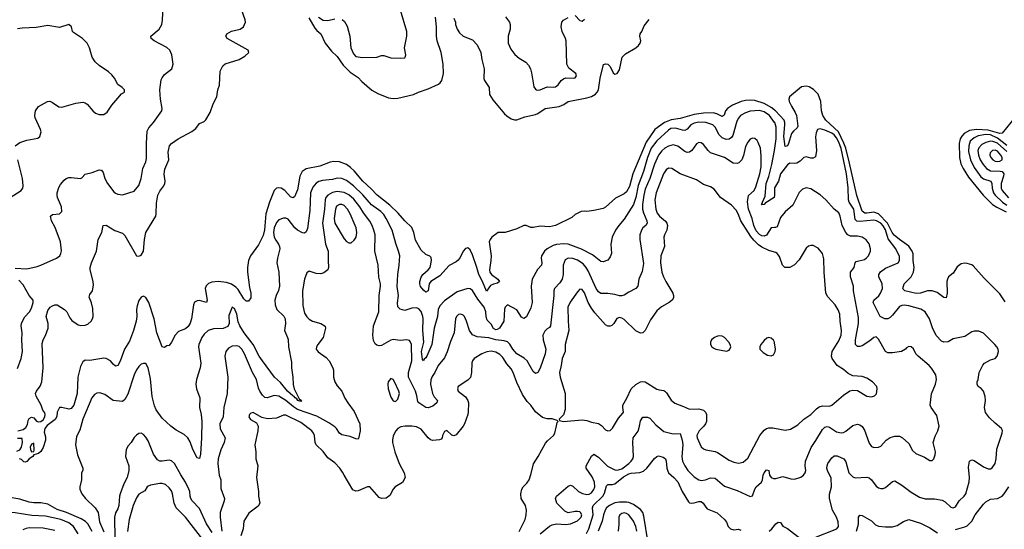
# Model space of a CAD drawing. Header units: inches. Extents: x 2134017 to 2292458, y 756222 to 916513.
# Tile 206 of 256: x 2173530 to 2181969, y 872707 to 877071. Entities that reach past the tile are written whole.
import ezdxf

# ---------------------------------------------------------------- set-up
doc = ezdxf.new("R2010")
doc.units = ezdxf.units.IN
doc.header["$MEASUREMENT"] = 0
doc.layers.add('C1877', color=7, linetype='Continuous')
doc.layers.add('C1887', color=7, linetype='Continuous')

msp = doc.modelspace()

# ---------------------------------------------------------------- linework, layer by layer
at = {"layer": 'C1877', "color": 5}
for p, q in [((2180000, 875630, 240), (2179999.9, 875570, 240)), ((2180000, 875630.2, 240), (2180000, 875630, 240))]:
    msp.add_line(p, q, dxfattribs=at)
for points, elevation in [([(2173490, 874943.8), (2173590, 874938.8), (2173681, 874959), (2173711.3, 874968.7), (2173844, 875030), (2173872.7, 875050), (2173883.7, 875070), (2173887.2, 875092.8), (2173879.6, 875170), (2173832.6, 875292.6), (2173803.7, 875350), (2173793.2, 875390), (2173810, 875404), (2173871.3, 875408.7), (2173891.4, 875428.6), (2173889.6, 875470), (2173854.8, 875550), (2173849.8, 875570), (2173851, 875590), (2173864.5, 875635.5), (2173878.8, 875661.2), (2173910, 875696.3), (2173929.2, 875710), (2173950, 875719.3), (2173970, 875720.4), (2174050, 875710.8), (2174062.7, 875717.3), (2174092.3, 875747.7), (2174150, 875761.6), (2174210, 875784.9), (2174224, 875784), (2174230, 875782.8), (2174244.1, 875764.1), (2174260.4, 875710), (2174283.1, 875670), (2174337.7, 875597.7), (2174350, 875586), (2174370, 875576.4), (2174410, 875570.4), (2174510, 875603), (2174550, 875650.6), (2174569.8, 875710), (2174584, 875796), (2174610, 875855.5), (2174617.1, 875882.9), (2174616.5, 876010), (2174622.8, 876117.2), (2174635.6, 876144.4), (2174677.2, 876190), (2174747.8, 876290), (2174749.7, 876310), (2174736.8, 876390), (2174732.1, 876470), (2174743.5, 876556.5), (2174750, 876574.8), (2174770, 876602.8), (2174835.3, 876650), (2174845.2, 876690), (2174834.5, 876770), (2174817, 876810), (2174790, 876834), (2174682.7, 876890), (2174658, 876910), (2174653.2, 876930), (2174726, 876990), (2174747, 877030), (2174753.4, 877066.6), (2174758.4, 877190)], 240), ([(2173513.2, 873550), (2173558.3, 873561.7), (2173581.1, 873578.9), (2173595.9, 873604.1), (2173601.6, 873638.4), (2173610, 873656), (2173630, 873666.8), (2173650, 873662.8), (2173674, 873634), (2173690, 873627.2), (2173710, 873631.7), (2173730, 873644.9), (2173746.6, 873670), (2173749.5, 873689.5), (2173744.8, 873704.8), (2173727.7, 873727.7), (2173712.7, 873770), (2173670, 873846), (2173666.6, 873870), (2173675, 873890), (2173706.4, 873933.6), (2173719.1, 873970), (2173729.9, 874090), (2173721.4, 874298.6), (2173729.7, 874330), (2173751.9, 874368.1), (2173774.3, 874430), (2173773.3, 874470), (2173757.6, 874530), (2173770, 874581.6), (2173790, 874608.5), (2173810, 874620.9), (2173830, 874630.2), (2173850, 874628.7), (2173913.8, 874590), (2173932.7, 874570), (2173958.7, 874518.7), (2173975.6, 874495.6), (2174030, 874459.5), (2174050, 874452.5), (2174090, 874454.7), (2174114.7, 874465.3), (2174141.7, 874490), (2174154.3, 874510), (2174159.5, 874530), (2174156.8, 874596.8), (2174146.4, 874646.4), (2174125.8, 874694.2), (2174130, 874718), (2174152.7, 874750), (2174162.7, 874797.3), (2174159.7, 874830), (2174135.3, 874930), (2174135, 874950), (2174146.3, 874990), (2174188.6, 875090), (2174202.4, 875190), (2174232.7, 875250), (2174245.2, 875310), (2174270, 875312.2), (2174346.6, 875266.6), (2174410, 875243.1), (2174430, 875223), (2174530, 875050.4), (2174550, 875044.9), (2174570, 875055.3), (2174591.5, 875090), (2174598.3, 875190), (2174611.9, 875250), (2174695.8, 875390), (2174699.8, 875410), (2174701.1, 875498.9), (2174714.3, 875570), (2174730, 875604), (2174766, 875650), (2174773.2, 875670), (2174776, 875690), (2174768.2, 875748.2), (2174769.7, 875770), (2174773.6, 875790), (2174809.5, 875870), (2174802.7, 875937.3), (2174815.1, 875990), (2174830, 876010.7), (2174889.2, 876050), (2175005.1, 876114.9), (2175039.3, 876140.7), (2175070, 876182.8), (2175110, 876198.8), (2175124.8, 876215.2), (2175162, 876278), (2175189.6, 876350), (2175219.6, 876410), (2175229.6, 876470), (2175242.9, 876510), (2175249.4, 876630), (2175270, 876676), (2175290, 876694), (2175410, 876730.6), (2175460.1, 876759.9), (2175494, 876790), (2175489, 876810), (2175309, 876910), (2175297.2, 876930), (2175304, 876950), (2175345.6, 876974.4), (2175419, 876990), (2175449.5, 877010), (2175464.5, 877050), (2175462, 877070), (2175430, 877159)], 220), ([(2176292.7, 877072.7), (2176314.7, 877054.7), (2176335.7, 877015.7), (2176359.2, 876930), (2176366.9, 876830), (2176390, 876778), (2176410, 876755.8), (2176467.4, 876747.4), (2176590, 876750.3), (2176630, 876764), (2176650, 876766), (2176710, 876743.8), (2176790, 876740.7), (2176830, 876746), (2176835.3, 876750), (2176839, 876770), (2176827, 876830), (2176849.6, 876930), (2176848.2, 876970), (2176794.3, 877154.3)], 240), ([(2176006.9, 877086.8), (2176060, 877000), (2176077.9, 876977.9), (2176110.4, 876950), (2176148, 876870), (2176202, 876802), (2176250, 876756.9), (2176303.1, 876683.1), (2176362.7, 876622.7), (2176430, 876577.6), (2176462.4, 876542.4), (2176547, 876467), (2176598.9, 876438.9), (2176690, 876402.4), (2176730, 876395.8), (2176770, 876399.1), (2176905.2, 876430), (2176947.9, 876452.1), (2177030, 876480.3), (2177119.3, 876520.7), (2177134, 876530), (2177149.6, 876550), (2177162.3, 876610), (2177159.8, 876690), (2177142.7, 876790), (2177108.5, 876891.5), (2177102.4, 876930), (2177102, 877010), (2177094, 877094)], 220), ([(2176090, 877093.4), (2176130, 877066.7), (2176170, 877063.6), (2176230, 877078.1)], 240), ([(2177250, 877084.7), (2177264, 877050), (2177265.5, 877030), (2177279.3, 876990), (2177298.5, 876958.6), (2177330.3, 876930.3), (2177410, 876898.4), (2177450, 876856.3), (2177483.1, 876790), (2177490.3, 876730), (2177510.2, 876650), (2177507.2, 876567.2), (2177512.7, 876550), (2177553, 876490), (2177556.4, 876430), (2177584.5, 876384.5), (2177686.5, 876266.5), (2177706.7, 876246.7), (2177742.4, 876222.4), (2177770, 876213.4), (2177790, 876214.6), (2177859.1, 876240.9), (2177950, 876260.2), (2177971, 876269), (2178034, 876310), (2178152.9, 876327.1), (2178194.7, 876345.3), (2178230, 876370.2), (2178390, 876401.7), (2178430, 876414.7), (2178465.5, 876434.5), (2178480.5, 876450), (2178489.9, 876470.1), (2178504.2, 876570), (2178533.6, 876686.4), (2178550, 876694), (2178570, 876690.5), (2178590.3, 876670.3), (2178616, 876616), (2178630, 876605.7), (2178650, 876610.4), (2178670, 876642.8), (2178695.1, 876750), (2178721.2, 876778.8), (2178812.3, 876830), (2178835.1, 876850), (2178849.2, 876870), (2178854, 876890), (2178844, 876930), (2178849.2, 876950), (2178862.7, 876970), (2178882, 877018), (2178926.6, 877073.4)], 220), ([(2177694.9, 877094.9), (2177727, 877050), (2177734.6, 877030), (2177734.6, 876990), (2177716.5, 876930), (2177716.5, 876870), (2177740, 876820), (2177773.6, 876773.6), (2177810, 876741.1), (2177867.1, 876707.1), (2177890, 876682), (2177907, 876650), (2177917.1, 876617.1), (2177936.7, 876496.7), (2177950, 876476.3), (2177961, 876470), (2177970, 876467.2), (2177990, 876472), (2178050, 876495.6), (2178107.7, 876492.3), (2178123.3, 876496.7), (2178145.2, 876514.8), (2178169.8, 876550.2), (2178190, 876566.4), (2178210, 876572.7), (2178278, 876570), (2178290, 876574.8), (2178302.7, 876590), (2178296, 876610), (2178235.8, 876655.8), (2178219.1, 876690), (2178212.5, 876890), (2178207.9, 876910), (2178180.9, 876970), (2178171.1, 877010), (2178176.9, 877050), (2178190, 877068.4), (2178229.7, 877090.3)], 240), ([(2178290, 877107.7), (2178330, 877064), (2178350, 877058.8), (2178370, 877076)], 240), ([(2173492, 875990), (2173530, 876020.4), (2173590, 876040.3), (2173684.2, 876055.8), (2173703.7, 876070), (2173714, 876110), (2173709.6, 876130), (2173662.9, 876230), (2173659.5, 876250), (2173664.5, 876290), (2173690, 876326.8), (2173769, 876370), (2173787.7, 876372.3), (2173810, 876363.1), (2173866.3, 876326.3), (2173890, 876323.6), (2174010, 876356.5), (2174070, 876366), (2174090, 876359.1), (2174106.9, 876346.9), (2174157.3, 876290), (2174181, 876270), (2174210, 876259.1), (2174250, 876260.7), (2174280.1, 876279.9), (2174321, 876339), (2174370, 876398.8), (2174403.7, 876436.3), (2174428, 876450), (2174428, 876470), (2174408, 876490), (2174370, 876515.3), (2174341.2, 876570), (2174318.3, 876598.3), (2174290, 876623.7), (2174210, 876678.4), (2174177, 876710), (2174151.8, 876750), (2174127.8, 876830), (2174107.6, 876870), (2174067, 876910), (2173990, 876962), (2173983.6, 876970), (2173973.6, 877010), (2173950, 877029.5), (2173870, 877005.4), (2173770, 877023.1), (2173670, 877005.1), (2173550, 877000.3), (2173510, 876993.3)], 260), ([(2180000, 876295.7), (2179975.9, 876315.9), (2179910, 876354.9), (2179830, 876378.2), (2179790, 876383.3), (2179750, 876380.4), (2179713, 876370), (2179641, 876339), (2179596, 876310), (2179580.4, 876290), (2179567.6, 876252.4), (2179550, 876241.8), (2179504.5, 876264.5), (2179473.6, 876273.6), (2179390, 876270.3), (2179310, 876259.8), (2179190, 876224.9), (2179114.2, 876214.2), (2179056.2, 876190), (2178974, 876130), (2178898.7, 876021.3), (2178784.7, 875750), (2178755.9, 875644.1), (2178730, 875598.5), (2178710, 875581.5), (2178636.8, 875543.2), (2178550, 875466.3), (2178530, 875453.6), (2178450, 875436), (2178390, 875429.2), (2178370, 875432.7), (2178342, 875430), (2178290, 875404), (2178261.4, 875378.6), (2178122, 875310), (2178070, 875298.4), (2177990, 875303.6), (2177930, 875291.8), (2177910, 875291.8), (2177870, 875309.4), (2177850, 875309.4), (2177790, 875280.9), (2177691.8, 875248.2), (2177630, 875249.5), (2177577.4, 875210), (2177561.3, 875190), (2177553, 875170), (2177571.3, 875050), (2177569.2, 875009.2), (2177555.9, 874930), (2177560.7, 874910), (2177574.4, 874890), (2177628.4, 874850), (2177643.1, 874830), (2177625.8, 874814.2), (2177590, 874807.7), (2177564.7, 874795.3), (2177530, 874747.8), (2177497.9, 874830), (2177464, 874890), (2177448.3, 874950), (2177410, 875057.4), (2177390, 875099.7), (2177370, 875118), (2177350, 875111.5), (2177331.8, 875090), (2177304, 875036), (2177286.8, 875013.2), (2177270, 874998.9), (2177210, 874967), (2177130, 874878.4), (2177054.4, 874830), (2177039.3, 874810), (2177030, 874749.6), (2177010, 874739.1), (2176990, 874753.7), (2176965.3, 874785.3), (2176958.3, 874810), (2176958.7, 874830), (2176970, 874866), (2176985.2, 874890), (2177032, 874928), (2177049, 874950), (2177059.4, 875010), (2177055.5, 875035.5), (2177046.5, 875046.5), (2177010, 875059.6), (2176970, 875097.6), (2176922, 875182), (2176906.9, 875250), (2176890.5, 875290.5), (2176830, 875347.6), (2176774.2, 875414.2), (2176702, 875482), (2176592.8, 875570), (2176543, 875623), (2176470, 875689), (2176397.7, 875777.7), (2176366.7, 875806.7), (2176330, 875830.9), (2176270, 875852.9), (2176223, 875857), (2176190, 875850.6), (2176102.2, 875817.8), (2175984.4, 875795.6), (2175952.4, 875770), (2175932.3, 875730), (2175910, 875614.5), (2175886.3, 875553.7), (2175870, 875545.1), (2175850, 875555.4), (2175802.6, 875610), (2175770, 875629.8), (2175750, 875632.6), (2175731.8, 875628.2), (2175710, 875609.2), (2175671, 875510), (2175639.3, 875410), (2175626.8, 875273.2), (2175616, 875224), (2175575.6, 875144.4), (2175507, 875050), (2175491.6, 875010), (2175482.4, 874950), (2175482.4, 874910), (2175498.3, 874778.3), (2175511.8, 874730), (2175512.2, 874710), (2175510, 874688.7), (2175490, 874662), (2175470, 874660.9), (2175450, 874681.6), (2175401.4, 874761.4), (2175381.6, 874781.6), (2175345.4, 874805.4), (2175301.1, 874821.1), (2175232.1, 874827.9), (2175177.1, 874822.9), (2175147.6, 874812.4), (2175127.4, 874792.6), (2175120.4, 874770), (2175138, 874670), (2175130.6, 874650), (2175070, 874665.3), (2175050, 874663.5), (2175028.2, 874651.8), (2175018.3, 874630), (2175003.8, 874510), (2174990, 874472), (2174974.7, 874445.3), (2174950, 874423), (2174890, 874401.6), (2174861.3, 874370), (2174830, 874309), (2174810, 874282), (2174790, 874277.2), (2174770, 874264), (2174750, 874269), (2174704.6, 874390), (2174681.2, 874510), (2174637.4, 874650), (2174610, 874693.6), (2174590, 874703.6), (2174570, 874694.5), (2174550, 874666), (2174537.8, 874622.2), (2174532.1, 874590), (2174533.4, 874530), (2174528.3, 874490), (2174505, 874410), (2174470, 874317.6), (2174427.3, 874250), (2174390, 874146.6), (2174370, 874109.5), (2174350, 874105.6), (2174330, 874122.7), (2174309.6, 874149.6), (2174270, 874169.5), (2174251.7, 874171.7), (2174130, 874153.6), (2174090, 874154.5), (2174070, 874142.7), (2174050, 874101.2), (2174029.5, 874010.5), (2174022.3, 873870), (2173995.2, 873770), (2173970, 873742), (2173950, 873735.6), (2173890, 873749.5), (2173870, 873749.3), (2173852.2, 873710), (2173847.4, 873672.6), (2173833.5, 873646.5), (2173764.5, 873595.5), (2173744.4, 873570), (2173738.7, 873538.7), (2173750, 873498), (2173751.3, 873470), (2173730, 873406.6), (2173710, 873373.2), (2173690, 873355.3), (2173650, 873346), (2173642, 873330), (2173612, 873310), (2173590, 873288), (2173576.9, 873283.1), (2173564, 873284), (2173544, 873304), (2173529.2, 873309.2)], 220), ([(2180000, 876192.1), (2179956.4, 876250), (2179910, 876281.9), (2179870, 876294.7), (2179790, 876287.9), (2179750, 876274.8), (2179708.9, 876250), (2179690, 876228), (2179678, 876202), (2179641.5, 876078.5), (2179630, 876061.4), (2179610, 876048.1), (2179585.8, 876045.8), (2179550, 876058.8), (2179526.2, 876086.2), (2179490, 876149.8), (2179470, 876169.8), (2179410, 876189.9), (2179350, 876192.7), (2179310, 876184.5), (2179282.8, 876170), (2179250, 876135.3), (2179230, 876123.1), (2179210, 876125), (2179150, 876143.9), (2179110, 876138.8), (2179090, 876126.6), (2178990, 876035.4), (2178941.6, 875970), (2178911.1, 875890), (2178876.9, 875770), (2178830.1, 875650.1), (2178810.1, 875549.9), (2178790, 875488.8), (2178710, 875363.5), (2178664.4, 875310), (2178636.9, 875270), (2178607, 875210), (2178596, 875150), (2178601.5, 875070), (2178590, 875039.3), (2178570, 875012.3), (2178530, 874997.4), (2178510, 875001.1), (2178438.5, 875058.5), (2178346.5, 875106.5), (2178230, 875148.7), (2178190, 875152.9), (2178130, 875146.4), (2178102.3, 875137.7), (2178050.3, 875110), (2178027.3, 875090), (2178003.2, 875050), (2177998.4, 875030), (2178004.2, 874990), (2178002.3, 874970), (2177966.8, 874933.2), (2177922, 874850), (2177914.2, 874790), (2177922.3, 874650), (2177910, 874605.2), (2177873.2, 874526.8), (2177850, 874513), (2177830, 874524.7), (2177790, 874588), (2177710, 874629.6), (2177690.3, 874609.7), (2177686.3, 874593.7), (2177679, 874490), (2177641.4, 874430), (2177622.9, 874417.1), (2177610, 874414.4), (2177590, 874426.6), (2177570, 874464), (2177538.1, 874498.1), (2177528.1, 874528.1), (2177525.9, 874570), (2177511.7, 874610), (2177458.1, 874678.1), (2177410, 874751.9), (2177390, 874765.6), (2177370, 874769.8), (2177279.2, 874740.8), (2177170, 874664.2), (2177130, 874622), (2177117.5, 874590), (2177110.1, 874530), (2177081.9, 874430), (2177063.6, 874290), (2177018.6, 874190), (2177010, 874174.2), (2176996.1, 874163.9), (2176990, 874149.7), (2176982.7, 874162.7), (2176975, 874230), (2176994.6, 874310), (2176984.7, 874410), (2176988.9, 874508.9), (2176985.9, 874530), (2176970, 874571), (2176950, 874595.3), (2176930, 874603.4), (2176890, 874601), (2176830, 874581), (2176790, 874591.3), (2176770, 874613.2), (2176767.3, 874647.3), (2176775.9, 874710), (2176766.6, 874786.6), (2176769.8, 874890.2), (2176783.5, 874970), (2176787, 875050), (2176777.8, 875090), (2176753.4, 875153.4), (2176723.9, 875270), (2176671.9, 875370), (2176650, 875403.1), (2176624, 875430), (2176545.3, 875485.3), (2176470.8, 875570.8), (2176390, 875648.2), (2176330, 875694.7), (2176290, 875710.6), (2176250, 875713), (2176210, 875703.7), (2176125, 875695), (2176094, 875686), (2176070, 875671.9), (2176041.8, 875638.2), (2176023, 875590), (2176017.9, 875437.9), (2175996.4, 875283.6), (2175986.4, 875253.6), (2175970, 875244), (2175952.8, 875247.2), (2175910, 875269.1), (2175887.5, 875290), (2175830, 875363.5), (2175810, 875370.8), (2175790, 875371.8), (2175750, 875357.7), (2175730, 875335.8), (2175711.5, 875290), (2175705.9, 875250), (2175711.6, 875210), (2175724.1, 875184.1), (2175749.4, 875150), (2175757.4, 875130), (2175758.5, 875110), (2175738.6, 875030), (2175733.4, 874990), (2175751.7, 874910), (2175756.9, 874790), (2175747.9, 874752.1), (2175729.1, 874710), (2175717.6, 874670), (2175719.2, 874630), (2175733.4, 874590), (2175793.6, 874533.6), (2175806.7, 874510), (2175808.1, 874470), (2175800.7, 874410), (2175826.7, 874350), (2175830, 874331.3), (2175832.8, 874270), (2175859.3, 874139.3), (2175858.3, 874090), (2175871.6, 874010), (2175873.8, 873946.2), (2175883.9, 873910), (2175924.4, 873824.4), (2175945.5, 873810), (2175938.3, 873801.7), (2175914.5, 873810), (2175904.9, 873824.9), (2175890, 873833), (2175883.4, 873843.4), (2175870, 873849.9), (2175825.7, 873890), (2175765.1, 873965.1), (2175714.7, 874010), (2175610, 874148.7), (2175583.4, 874190), (2175530.8, 874290.8), (2175453.2, 874390), (2175416.5, 874450), (2175403.7, 874483.7), (2175390, 874549.4), (2175370, 874597.2), (2175350, 874608.7), (2175323, 874537), (2175324.6, 874470), (2175315.1, 874444.9), (2175273.6, 874426.4), (2175190, 874424.8), (2175146.4, 874410), (2175110, 874379.1), (2175090, 874351.1), (2175064, 874290), (2175063, 874270), (2175082.7, 874130), (2175077.6, 874090), (2175044.9, 873990), (2175039.2, 873950), (2175046.2, 873910), (2175072.5, 873832.5), (2175072.2, 873750), (2175084.3, 873690), (2175090.1, 873630.1), (2175089.4, 873490), (2175080.2, 873350), (2175070, 873312.7), (2175050, 873319.3), (2175015.1, 873390), (2174990, 873456), (2174969.8, 873489.8), (2174938.4, 873518.4), (2174870, 873555.6), (2174825.1, 873590), (2174750, 873659.7), (2174700.3, 873730), (2174685.9, 873765.9), (2174665.8, 873845.8), (2174650, 873995.3), (2174630.8, 874090.8), (2174610, 874126.6), (2174590, 874127.8), (2174570, 874120.5), (2174550, 874102.4), (2174530, 874071.5), (2174510, 874029.4), (2174455.8, 873864.2), (2174430, 873817.6), (2174410, 873803), (2174330, 873811.6), (2174260.5, 873860.5), (2174215.6, 873875.6), (2174190, 873874.3), (2174170, 873860.5), (2174147.2, 873832.8), (2174070.9, 873650), (2174045.3, 873554.7), (2174017.4, 873502.6), (2174007.8, 873430), (2174025.5, 873345.5), (2174070.5, 873229.5), (2174070.8, 873210), (2174059.3, 873190), (2174060.2, 873130), (2174045.8, 873070), (2174046, 873050), (2174063.5, 873010), (2174093.7, 872970), (2174175.6, 872890), (2174203.2, 872850), (2174215, 872770), (2174250, 872684.7)], 240), ([(2180000, 875290.5), (2179970, 875288), (2179930, 875226.3), (2179910, 875218.9), (2179890, 875220.8), (2179870, 875230.8), (2179843.2, 875263.2), (2179822.2, 875310), (2179808.3, 875370), (2179776.7, 875450), (2179769.3, 875510.7), (2179775.5, 875564.5), (2179825.1, 875610), (2179840.4, 875639.6), (2179873.7, 875750), (2179883.9, 875810), (2179886.3, 875906.3), (2179878.8, 875970), (2179860, 876020), (2179850, 876037), (2179830, 876054.5), (2179810, 876057), (2179791.9, 876048.1), (2179770, 876023.6), (2179750, 875986), (2179732.7, 875907.3), (2179718.3, 875870), (2179695, 875845), (2179679.1, 875840.9), (2179644, 875844), (2179570, 875892.1), (2179451.9, 875931.9), (2179430.8, 875950.8), (2179390, 876002.4), (2179370, 876016.4), (2179350, 876019.1), (2179330, 876009.7), (2179290.2, 875950), (2179270, 875936.8), (2179250, 875935.3), (2179230, 875942.4), (2179170, 875988.1), (2179130, 875998.6), (2179090, 875988.4), (2179058.2, 875970), (2179032.5, 875947.5), (2179006.2, 875910), (2178970, 875833.1), (2178932.1, 875710), (2178890, 875619.8), (2178878.4, 875570), (2178868.1, 875490), (2178867.8, 875450), (2178876.4, 875416.4), (2178905.3, 875350), (2178907.3, 875330), (2178895.8, 875310), (2178871.4, 875288.6), (2178858.2, 875270), (2178846.5, 875230), (2178846.5, 875190), (2178876.8, 874983.2), (2178864.9, 874915.1), (2178835.8, 874850), (2178828.4, 874790), (2178810, 874769.7), (2178750, 874738.9), (2178710, 874712.6), (2178690, 874707.4), (2178670, 874706.4), (2178630, 874718), (2178570, 874725.3), (2178510, 874725.4), (2178490, 874739.7), (2178470, 874768.3), (2178401.9, 874921.9), (2178385.3, 874950), (2178359.5, 874979.5), (2178310, 875011.4), (2178270, 875025.9), (2178231.7, 875028.3), (2178206.3, 875013.7), (2178189.4, 874970.6), (2178188.1, 874890), (2178179.4, 874850), (2178160.8, 874819.2), (2178114.6, 874770), (2178107.7, 874750), (2178109, 874709), (2178079.7, 874450), (2178070, 874435.8), (2178050, 874424.5), (2178030, 874405.1), (2178015.3, 874370), (2178016.2, 874330), (2178041, 874250), (2178034.2, 874210), (2177990, 874086), (2177970, 874049.2), (2177950, 874042.7), (2177930, 874059.3), (2177878.5, 874150), (2177852.6, 874172.6), (2177790, 874210.9), (2177757.8, 874250), (2177730, 874293.7), (2177710, 874313.5), (2177681.7, 874321.7), (2177610, 874330.3), (2177550, 874347.7), (2177450, 874355.6), (2177411.6, 874371.6), (2177385, 874410), (2177361, 874490), (2177342, 874530), (2177330, 874541.1), (2177310, 874548.3), (2177290, 874546.6), (2177273.4, 874530), (2177265.2, 874510), (2177253.8, 874390), (2177223.7, 874316.3), (2177194.3, 874225.7), (2177170, 874177), (2177117.6, 874110), (2177089.3, 874050.7), (2177064.1, 874015.9), (2177053.4, 873986.6), (2177050.1, 873949.9), (2177067.1, 873870), (2177082.2, 873842.2), (2177110.4, 873810), (2177104.6, 873790), (2177070, 873761.5), (2177030, 873748.4), (2177010, 873749.8), (2176952.3, 873790), (2176942.5, 873802.5), (2176934.1, 873850), (2176921.4, 873890), (2176862.4, 874010), (2176861.8, 874050), (2176890.4, 874150.4), (2176888.9, 874288.9), (2176876.6, 874316.6), (2176870, 874323), (2176848.5, 874328.5), (2176790, 874324.4), (2176730, 874333.6), (2176710, 874327.2), (2176630, 874282.3), (2176610, 874278.3), (2176590, 874284.7), (2176576.1, 874296.1), (2176563.2, 874323.2), (2176557.1, 874370), (2176562.6, 874450), (2176607.9, 874570), (2176609.8, 874710.2), (2176621.8, 874790), (2176621.5, 874810), (2176607.7, 874867.7), (2176602.4, 874970), (2176573.6, 875090), (2176575.8, 875230), (2176566.6, 875270), (2176550.5, 875310), (2176530, 875345.6), (2176476.2, 875416.2), (2176444.2, 875470), (2176393.6, 875533.6), (2176350, 875570.9), (2176310, 875590.4), (2176250, 875599), (2176209.7, 875590.3), (2176170.5, 875569.5), (2176154.4, 875550), (2176147.7, 875530), (2176142, 875450), (2176125.4, 875330), (2176152.2, 875150), (2176174.7, 875090), (2176172.9, 875010), (2176177.6, 874950), (2176170.3, 874929.7), (2176160.3, 874919.7), (2176136.5, 874903.5), (2176110, 874894.3), (2176070, 874898.5), (2176010, 874918), (2175990, 874904), (2175971.2, 874848.8), (2175952.9, 874750), (2175957.1, 874622.9), (2175970, 874557.3), (2175990, 874525.3), (2176010, 874507.2), (2176039.1, 874490), (2176110.8, 874470), (2176147, 874447), (2176152.2, 874430), (2176132, 874350), (2176084.2, 874290), (2176073.4, 874270), (2176072, 874250), (2176087, 874227), (2176157.2, 874177.2), (2176183.7, 874150), (2176215.3, 874090), (2176219.5, 874070), (2176219.5, 874010), (2176230.4, 873970), (2176250, 873936.3), (2176290.2, 873890.2), (2176317.1, 873830), (2176341.7, 873790), (2176397.4, 873717.4), (2176444.2, 873610), (2176448.7, 873550), (2176434.9, 873485.1), (2176430, 873479.3), (2176410, 873482), (2176361.3, 873501.3), (2176290, 873517.3), (2176269.9, 873529.9), (2176246, 873570), (2176230, 873586), (2176179.4, 873619.4), (2176076.9, 873676.9), (2175912, 873732), (2175875.7, 873755.7), (2175810, 873809.5), (2175750, 873846.4), (2175710, 873853.1), (2175650, 873833.5), (2175630, 873837.3), (2175610, 873855.1), (2175588.8, 873888.8), (2175576.9, 873916.9), (2175559.8, 873990), (2175524.7, 874050), (2175457.6, 874210), (2175433.7, 874250), (2175410, 874271.3), (2175390, 874279.5), (2175350, 874276.2), (2175320.3, 874259.7), (2175296.5, 874230), (2175289.3, 874190.7), (2175314.3, 874010), (2175308.9, 873870), (2175278.5, 873750), (2175273.1, 873670), (2175244.9, 873610), (2175247.8, 873567.8), (2175292.4, 873490), (2175283.8, 873450), (2175253.3, 873386.7), (2175232, 873310), (2175228.4, 873271.6), (2175240.2, 873170), (2175255, 873130), (2175255.2, 873055.2), (2175284.4, 872970), (2175281.8, 872950), (2175248.5, 872850), (2175247.1, 872810), (2175262.5, 872690)], 260), ([(2179999.9, 875570), (2179995.8, 875550), (2179918.6, 875501.4), (2179910, 875489.9), (2179890, 875484.5), (2179887.9, 875490), (2179897.8, 875502.2), (2179897.2, 875510), (2179918.5, 875561.5), (2179929, 875670), (2179951.3, 875728.7), (2179977.2, 875830), (2179999.9, 875950)], 240), ([(2173447.3, 875550), (2173541.6, 875610), (2173555.8, 875630), (2173559.1, 875650), (2173553.1, 875710), (2173514, 875870)], 260), ([(2180000, 875081.3), (2179950, 875095), (2179890, 875124.1), (2179863, 875143), (2179822.4, 875182.4), (2179796.1, 875216.1), (2179710.6, 875350), (2179686.8, 875410), (2179670, 875438.9), (2179630, 875482), (2179538, 875550), (2179481.1, 875621.1), (2179450, 875640.5), (2179390, 875661.1), (2179330, 875699.8), (2179190, 875750.9), (2179118.2, 875798.2), (2179090, 875799.8), (2179070, 875786.9), (2179047.2, 875750), (2178985.3, 875590), (2178974.3, 875530), (2178983.5, 875450), (2178995.1, 875415.1), (2179013.8, 875390), (2179065, 875345), (2179076.2, 875330), (2179082.9, 875310), (2179078, 875270), (2179056.5, 875230), (2179051.4, 875210), (2179056.5, 875130), (2179025.2, 875050), (2179021.7, 874990), (2179035.1, 874910), (2179048.1, 874870), (2179067.5, 874830), (2179128.9, 874730), (2179134.3, 874710), (2179133.4, 874690), (2179121.6, 874670), (2179098, 874650), (2179030, 874612.4), (2178990, 874577.3), (2178937.6, 874502.4), (2178890, 874409.4), (2178870, 874389.6), (2178850, 874387.8), (2178810, 874406.3), (2178710, 874503.1), (2178690, 874515.1), (2178670, 874520.4), (2178647.3, 874512.7), (2178622.8, 874470), (2178606.6, 874453.4), (2178590, 874445.6), (2178570, 874447.1), (2178550, 874457.1), (2178459.8, 874559.8), (2178430, 874600.3), (2178402.2, 874650), (2178370, 874733.3), (2178350, 874761.3), (2178330, 874762.4), (2178310, 874741.3), (2178246.9, 874653.1), (2178227.2, 874610), (2178230.1, 874490), (2178237.5, 874410), (2178206, 874290), (2178203.9, 874230), (2178178.2, 874170), (2178172.1, 874110), (2178157.6, 874050), (2178161.6, 874010), (2178206.4, 873870), (2178205.5, 873734.5), (2178190, 873688.7), (2178154, 873650), (2178158, 873638), (2178191.3, 873631.3), (2178350, 873643.7), (2178390, 873638.9), (2178430, 873624.9), (2178490, 873612.9), (2178515.5, 873595.5), (2178550, 873559.5), (2178570, 873550.4), (2178590, 873554.4), (2178610, 873572.7), (2178661.3, 873658.7), (2178699.6, 873700.4), (2178703.9, 873710), (2178698.7, 873750), (2178700.9, 873770), (2178734.6, 873830), (2178770, 873910.3), (2178810, 873947.4), (2178850, 873970.2), (2178870, 873973.7), (2178890, 873970.4), (2178990, 873908.2), (2179010, 873900.4), (2179050, 873896), (2179060.5, 873890), (2179075.2, 873875.2), (2179112.7, 873812.7), (2179146.2, 873786.2), (2179219.7, 873759.7), (2179270, 873736.1), (2179350, 873739.3), (2179390, 873728.8), (2179408.8, 873710), (2179416, 873690), (2179416.1, 873630), (2179408.9, 873610), (2179394.6, 873590), (2179355.3, 873550), (2179335.3, 873510), (2179336, 873490), (2179370, 873412), (2179390, 873396.1), (2179410, 873389.1), (2179490, 873373), (2179510, 873364.2), (2179610, 873300.2), (2179650, 873281.1), (2179690, 873272.2), (2179730, 873280.8), (2179770, 873316.5), (2179873.5, 873510), (2179910, 873556.4), (2179929.8, 873570.2), (2179950, 873575.6), (2179984.6, 873575.4), (2180000, 873572.8)], 280), ([(2173510, 874084.4), (2173542, 874170), (2173555.1, 874230), (2173548, 874328), (2173549.7, 874390), (2173543.5, 874450), (2173546.6, 874470), (2173558.5, 874501.5), (2173573.8, 874526.2), (2173612.6, 874570), (2173630, 874602), (2173645.4, 874650), (2173644.2, 874670), (2173609.8, 874709.8), (2173560.3, 874800.3), (2173521.3, 874841.3)], 240), ([(2180000, 874303.4), (2179998.9, 874310), (2179990, 874326.6), (2179970, 874342.9), (2179950, 874349.4), (2179935.2, 874344.8), (2179910, 874323.7), (2179883, 874290), (2179873, 874270), (2179873, 874250), (2179901.4, 874221.4), (2179939.5, 874199.5), (2179970, 874194), (2179990, 874202.7), (2180000, 874219.1)], 320), ([(2177811.3, 872688.7), (2177862.2, 872790), (2177871.8, 872830), (2177874, 872870), (2177864.5, 872910), (2177827.7, 872970), (2177825.3, 873010), (2177833.7, 873050), (2177844, 873070), (2177877, 873103), (2177896.4, 873130), (2177915.2, 873184.8), (2177933.1, 873266.9), (2177974.7, 873330), (2178036.1, 873443.9), (2178054.3, 873465.7), (2178105.2, 873510), (2178118, 873530), (2178130, 873594), (2178138, 873622), (2178146, 873630), (2178138, 873638), (2178094.2, 873654.2), (2178050, 873654.5), (2178010, 873664.5), (2177950, 873712), (2177910, 873769.5), (2177880.6, 873800.6), (2177840.2, 873860.2), (2177790, 873964.7), (2177759.9, 874050), (2177741.6, 874081.6), (2177704, 874124), (2177670, 874177.1), (2177644.9, 874204.9), (2177610, 874225), (2177570, 874232.9), (2177532.8, 874227.2), (2177492.2, 874210), (2177426, 874170), (2177410.4, 874150), (2177406.6, 874133.4), (2177402.6, 874050), (2177392.6, 874007.4), (2177370, 873983), (2177288.7, 873930), (2177282, 873910), (2177288.7, 873890), (2177350, 873840.9), (2177371.1, 873810), (2177375.6, 873790), (2177372.8, 873710), (2177370, 873689.4), (2177342.9, 873610), (2177332, 873590), (2177270, 873515.1), (2177250, 873507.8), (2177234, 873514), (2177190, 873553.3), (2177170, 873544.5), (2177153.4, 873510), (2177152.2, 873490), (2177141.3, 873478.7), (2177128, 873472), (2177071.9, 873468.1), (2177050, 873473.7), (2177030.7, 873490), (2176970, 873563.9), (2176930, 873583.5), (2176890, 873591.1), (2176834, 873590), (2176796.1, 873583.9), (2176770.3, 873569.7), (2176753.4, 873550), (2176732.1, 873507.9), (2176724.4, 873470), (2176726, 873450), (2176746.4, 873370), (2176783.2, 873270), (2176826.5, 873190), (2176833.4, 873150), (2176811, 873109), (2176747.2, 873070), (2176730.3, 873050), (2176702.9, 872997.1), (2176670, 872974.5), (2176630, 872971.6), (2176610, 872980.7), (2176530, 873069.6), (2176510, 873069.6), (2176430, 873036.4), (2176410, 873035.1), (2176385.8, 873045.8), (2176309.7, 873170), (2176297.5, 873197.5), (2176274, 873230), (2176230, 873277.6), (2176170, 873318.7), (2176132.3, 873372.3), (2176071.6, 873430), (2176063, 873450), (2176056.5, 873510), (2176048.9, 873530), (2176033.5, 873550), (2175940.8, 873620.8), (2175810, 873684.8), (2175790, 873684.2), (2175730, 873658.9), (2175653.2, 873653.2), (2175605.6, 873665.6), (2175530, 873707), (2175510, 873702.7), (2175499.1, 873690), (2175493.4, 873670), (2175507.9, 873647.9), (2175558.5, 873618.5), (2175573.7, 873590), (2175571.8, 873551.8), (2175544.2, 873430), (2175554.4, 873370), (2175553.8, 873310), (2175571.5, 873250), (2175559.5, 873150), (2175577.4, 873030), (2175575.5, 872990), (2175588, 872930), (2175573.9, 872906.1), (2175495.2, 872844.8), (2175450, 872777.2), (2175444.4, 872710), (2175424.2, 872650)], 280), ([(2177991.1, 872668.9), (2178070, 872734), (2178094.6, 872745.4), (2178130, 872753), (2178210, 872748.9), (2178250, 872754.3), (2178310, 872780.2), (2178343.1, 872810), (2178348.7, 872830), (2178338, 872850), (2178330, 872855.7), (2178310, 872860.2), (2178290, 872858.6), (2178230, 872847.4), (2178202.2, 872862.2), (2178133.6, 872930), (2178121.6, 872970), (2178132, 872990), (2178230, 873075.5), (2178250, 873083.8), (2178270, 873077.1), (2178320.9, 873030), (2178353.3, 873013.3), (2178390, 873005.8), (2178410, 873006.7), (2178430, 873019.1), (2178451.4, 873048.6), (2178458.8, 873070), (2178456.5, 873110), (2178436.4, 873156.4), (2178386.4, 873230), (2178385.3, 873250), (2178430, 873334), (2178449.7, 873350.3), (2178490, 873325.5), (2178567.6, 873247.6), (2178630, 873216.1), (2178650, 873214.1), (2178690, 873226.1), (2178751.5, 873270), (2178772.3, 873290), (2178784.5, 873310), (2178789.8, 873330), (2178784.2, 873450), (2178788.6, 873490), (2178831.6, 873548.4), (2178843.4, 873590), (2178850, 873636.3), (2178870, 873666.4), (2178910, 873667.9), (2178930, 873658.6), (2178981.8, 873601.8), (2179050, 873545.2), (2179130, 873524.2), (2179190, 873528), (2179208.8, 873470), (2179213.4, 873430), (2179204.2, 873330), (2179211.9, 873290), (2179230.1, 873250), (2179256.1, 873210), (2179310, 873157.8), (2179350, 873131.8), (2179370, 873124.1), (2179409.4, 873130), (2179450, 873148.1), (2179490, 873144.6), (2179570, 873075.2), (2179680.2, 873040.2), (2179790, 872987.3), (2179810, 872994.8), (2179829.7, 873050), (2179841.3, 873070), (2179888.5, 873111.5), (2179897.4, 873130), (2179901.3, 873170), (2179910, 873190.8), (2179930, 873217.3), (2179950, 873211.3), (2179958, 873170), (2179970.4, 873150.4), (2179990, 873141.6), (2180000, 873141.8)], 260), ([(2175181, 872681), (2175130, 872754.8), (2175070, 872886.6), (2175008.7, 872950), (2174995.5, 872970), (2174989.8, 872990), (2174987.7, 873030), (2174981, 873050), (2174950.6, 873110.6), (2174910, 873172.6), (2174856.8, 873270), (2174830, 873293.8), (2174810, 873298.9), (2174749.8, 873289.8), (2174730, 873291.9), (2174710, 873302.3), (2174676.1, 873350), (2174630, 873466), (2174610, 873497), (2174590, 873518), (2174570, 873529.3), (2174550, 873526.6), (2174530, 873512), (2174510, 873492), (2174484.9, 873450), (2174459.4, 873420.6), (2174443.7, 873390), (2174436, 873330), (2174465.4, 873250), (2174465.6, 873210), (2174450.9, 873150), (2174422.6, 873097.4), (2174391.6, 873010), (2174385.8, 872990), (2174379.2, 872910), (2174370, 872881.3), (2174351.5, 872848.5), (2174342.6, 872810), (2174345.9, 872625.9)], 260), ([(2173504.9, 873375.1), (2173531.2, 873388.8), (2173546, 873410), (2173554.5, 873450), (2173550, 873486), (2173510, 873486)], 220), ([(2178387.3, 872670), (2178409.4, 872710.6), (2178445.9, 872830), (2178441, 872890), (2178445.5, 872910), (2178529, 872991), (2178543.3, 873016.7), (2178560, 873080), (2178569.8, 873090.2), (2178610, 873089.4), (2178630, 873095.1), (2178704.1, 873155.9), (2178750, 873181.9), (2178770, 873187.3), (2178846.6, 873193.4), (2178875.8, 873204.2), (2178905.6, 873230), (2178970, 873313.4), (2178989.7, 873330.3), (2179005.1, 873334.9), (2179045.7, 873325.7), (2179064.9, 873310), (2179072.3, 873290), (2179075.8, 873230), (2179083.9, 873203.9), (2179092.1, 873190), (2179137.7, 873150), (2179170, 873113.1), (2179209.2, 873030), (2179261.8, 872941.8), (2179270, 872934.9), (2179290, 872931.4), (2179310, 872932.4), (2179350, 872945.8), (2179370, 872944), (2179387.2, 872930), (2179410, 872895.3), (2179423.5, 872883.5), (2179507.8, 872847.8), (2179572.2, 872792.2), (2179588.6, 872768.6), (2179602.5, 872730), (2179622, 872710), (2179650, 872703.8), (2179690, 872707.6), (2179710, 872700.5)], 240), ([(2175107.3, 872607.3), (2174951.8, 872810), (2174870.9, 872890.9), (2174853.6, 872930), (2174840.2, 873010), (2174830, 873035.3), (2174810, 873061.5), (2174778.7, 873090), (2174750, 873099.8), (2174730, 873100.3), (2174650, 873085.3), (2174630, 873077.7), (2174621.1, 873070), (2174603.6, 873036.4), (2174550, 873008.3), (2174530, 872977.6), (2174502.5, 872910), (2174469.6, 872790.4), (2174453.1, 872686.9)], 280), ([(2174150, 872688.6), (2174115.1, 872755.1), (2174095, 872775), (2174055.9, 872795.9), (2173931.7, 872851.7), (2173850, 872878.1), (2173770, 872922.7), (2173710, 872934.7), (2173650, 872934.7), (2173610, 872939.9), (2173530, 872964.7), (2173430, 872982)], 240), ([(2178916.4, 872590), (2178880.6, 872820.6), (2178869.9, 872850), (2178850, 872875.9), (2178790, 872918.8), (2178750, 872936), (2178730, 872939.1), (2178670, 872938.8), (2178630, 872933.2), (2178584.8, 872910), (2178559.4, 872890), (2178548.7, 872870), (2178534.3, 872830), (2178523.4, 872776.6), (2178488.8, 872690)], 240), ([(2174030, 872668), (2173990.7, 872730), (2173950, 872762.2), (2173881.3, 872790), (2173750, 872818.8), (2173634.7, 872825.3), (2173490, 872849.3), (2173413.5, 872853.5), (2173370, 872863.5), (2173350, 872860.7), (2173342.6, 872850), (2173361.7, 872790), (2173364.4, 872755.6), (2173342.7, 872690)], 260), ([(2178818.5, 872690), (2178810, 872731), (2178790, 872776.5), (2178752.2, 872830), (2178730, 872843.7), (2178710, 872847.7), (2178690, 872842.3), (2178673.6, 872830), (2178666.4, 872810), (2178666.7, 872750), (2178658.5, 872690)], 260), ([(2179954.5, 872690), (2179977.6, 872710), (2180000, 872740.7)], 240), ([(2173830, 872698), (2173730, 872716.2), (2173610, 872719.2), (2173585, 872715), (2173557.4, 872702.6)], 280)]:
    msp.add_lwpolyline(points, dxfattribs=dict(at, elevation=elevation))
for points, elevation in [([(2176290, 875489.8), (2176270, 875488.9), (2176246.3, 875473.7), (2176235.5, 875450), (2176225, 875370), (2176230.7, 875330), (2176310, 875194.7), (2176330, 875172.3), (2176350, 875160.7), (2176370, 875161.3), (2176397.4, 875182.6), (2176414.5, 875210), (2176419.1, 875250), (2176412.5, 875290), (2176361.4, 875410), (2176338.8, 875450), (2176310, 875480.2)], 280), ([(2179530, 874364), (2179510, 874360.5), (2179484, 874350), (2179460.7, 874330), (2179450.7, 874310), (2179450.7, 874290), (2179462.8, 874270), (2179478.4, 874258.4), (2179498, 874250), (2179587.6, 874232.4), (2179610, 874241.6), (2179617.6, 874250), (2179624.2, 874270), (2179620.5, 874290), (2179608, 874310), (2179570, 874351.1), (2179550, 874361.1)], 320), ([(2176710, 873999.3), (2176688.8, 873970), (2176684.6, 873950), (2176688.9, 873910), (2176710, 873839.1), (2176730, 873808), (2176750, 873803), (2176770, 873822), (2176784.8, 873870), (2176779.8, 873890), (2176742.4, 873970), (2176730, 873989.4)], 280), ([(2173650, 873446), (2173642, 873438), (2173630, 873435.3), (2173620.5, 873410), (2173622, 873390), (2173630, 873371.3), (2173650, 873374), (2173655.3, 873384.7)], 220)]:
    msp.add_lwpolyline(points, close=True, dxfattribs=dict(at, elevation=elevation))
at = {"layer": 'C1887', "color": 5}
for p, q in [((2180000, 875630, 240), (2179999.9, 875570, 240)), ((2180000, 875630.2, 240), (2180000, 875630, 240))]:
    msp.add_line(p, q, dxfattribs=at)
for points, elevation in [([(2181976.3, 874656.3), (2181930, 874723.6), (2181796.9, 874856.9), (2181702.9, 874962.9), (2181690, 874972), (2181650, 874984.1), (2181630, 874985.7), (2181600.8, 874979.2), (2181566.5, 874953.5), (2181530, 874901.3), (2181492.1, 874867.9), (2181481.7, 874850), (2181478, 874830), (2181479.6, 874730), (2181470, 874689.4), (2181450, 874691.6), (2181395.3, 874735.3), (2181350.5, 874750.5), (2181310, 874750.6), (2181250, 874729.1), (2181213.6, 874726.4), (2181116, 874750), (2181102.9, 874762.9), (2181099.7, 874770), (2181109.7, 874810), (2181170, 874869), (2181192.2, 874910), (2181196.7, 874950), (2181187.7, 875010), (2181186.9, 875066.9), (2181179.6, 875090), (2181150, 875130.5), (2181070, 875188), (2181026.7, 875226.7), (2181008.9, 875248.9), (2180967.7, 875330), (2180890, 875408.5), (2180850, 875423), (2180790, 875413.3), (2180775, 875415), (2180751, 875431), (2180705.4, 875565.4), (2180642.4, 875842.4), (2180610.7, 875970), (2180595, 876015), (2180548.4, 876110), (2180440.1, 876210), (2180413.9, 876250), (2180401.8, 876290), (2180397.9, 876370), (2180374.5, 876434.5), (2180333.8, 876473.8), (2180295.5, 876495.5), (2180270, 876503.1), (2180230, 876495.1), (2180127.7, 876410), (2180122.4, 876390), (2180126.3, 876370), (2180144.7, 876330), (2180177.4, 876277.4), (2180187, 876250), (2180199.3, 876160.7), (2180195, 876145), (2180161.9, 876118.1), (2180144, 876096), (2180120.8, 876010), (2180110.1, 875990), (2180090, 875984.7), (2180078.9, 876070), (2180089, 876170), (2180089.2, 876190), (2180081.9, 876210), (2180006.8, 876290), (2180000, 876295.7)], 220), ([(2179999.9, 875950), (2180013.1, 876050), (2180012.5, 876150), (2180001.6, 876190), (2180000, 876192.1)], 240), ([(2182062.4, 876237.6), (2181950, 876098.3), (2181930, 876096.7), (2181830, 876125.3), (2181730.3, 876129.7), (2181670, 876122.4), (2181624.1, 876095.9), (2181605.4, 876074.6), (2181592.1, 876050), (2181583.3, 876010), (2181584.8, 875890), (2181597.3, 875837.3), (2181616.2, 875796.2), (2181662.9, 875722.9), (2181788.6, 875570), (2181869.5, 875489.5), (2181905.8, 875465.8), (2181986, 875426)], 220), ([(2180330, 872631.3), (2180533.6, 872710), (2180547.4, 872730), (2180544.4, 872770), (2180529.9, 872809.9), (2180495.4, 872870), (2180471.6, 872970), (2180472.3, 873007.7), (2180486.8, 873070), (2180484.5, 873144.5), (2180453.8, 873210), (2180448.7, 873230), (2180449.8, 873250), (2180458, 873270), (2180490, 873319), (2180510, 873335.8), (2180537, 873337), (2180592.7, 873310), (2180610, 873284), (2180636.5, 873190), (2180670, 873156.5), (2180690, 873148.8), (2180790, 873153.7), (2180810, 873148.2), (2180830, 873130.4), (2180870, 873077.6), (2180890, 873062.6), (2180910, 873056.5), (2180930, 873056.9), (2180950, 873064.6), (2181010, 873117), (2181030, 873123.1), (2181090, 873086), (2181170, 873024.6), (2181242.6, 872982.6), (2181290, 872967.3), (2181370, 872967.9), (2181435.6, 872955.6), (2181462, 872942), (2181510, 872896.4), (2181530, 872890.4), (2181550, 872900.5), (2181582.6, 872950), (2181624.7, 872990), (2181638.3, 873010), (2181667.4, 873112.6), (2181669.8, 873150), (2181662, 873238), (2181670, 873290.8), (2181690, 873303), (2181710, 873295.8), (2181790, 873241.3), (2181830, 873224.5), (2181850, 873224.9), (2181866.4, 873233.6), (2181889.8, 873270), (2181898.9, 873310), (2181905.9, 873394.1), (2181951.3, 873530), (2181953.1, 873553.1), (2181946.6, 873570), (2181890, 873615.6), (2181842, 873662), (2181808.6, 873708.6), (2181798.7, 873750), (2181808.3, 873810), (2181805.6, 873845.6), (2181789.6, 873889.6), (2181771.7, 873911.7), (2181745.2, 873930), (2181737.2, 873950), (2181737.2, 873970), (2181745.2, 873990), (2181755.1, 874050), (2181785.9, 874114.1), (2181800.9, 874130), (2181850, 874159.3), (2181890, 874170.7), (2181909.3, 874190), (2181919.5, 874230), (2181915.6, 874250), (2181904.5, 874270), (2181889.4, 874290), (2181790, 874385.6), (2181750, 874404.2), (2181710, 874404.5), (2181690, 874397), (2181630, 874358.7), (2181530, 874337), (2181487.3, 874312.7), (2181450, 874311.1), (2181430, 874318.3), (2181386.7, 874366.7), (2181352.8, 874432.8), (2181328.6, 874510), (2181290.4, 874570.4), (2181253.2, 874593.2), (2181150, 874621.9), (2181110, 874627.2), (2181090, 874624.5), (2181070, 874614.4), (2181010, 874540.7), (2180990, 874520.7), (2180970, 874509.8), (2180946.6, 874510), (2180904.7, 874530), (2180846.5, 874650), (2180849.9, 874670.1), (2180892.7, 874707.3), (2180909, 874730), (2180924.2, 874770), (2180922.8, 874810), (2180894.8, 874870), (2180893.7, 874890), (2180907.8, 874912.2), (2180950, 874943.6), (2181059.6, 874990), (2181071.9, 875010), (2181070, 875042.7), (2181038.4, 875110), (2180974.8, 875194.8), (2180950, 875272.7), (2180930, 875306.7), (2180910, 875327.9), (2180873.6, 875350), (2180850, 875354.8), (2180730, 875343.5), (2180706.6, 875346.6), (2180690, 875360.3), (2180678.5, 875450), (2180640.9, 875510), (2180633.9, 875530), (2180629.9, 875630.1), (2180616.6, 875750), (2180570, 875967.1), (2180550, 876022.5), (2180530, 876059.3), (2180510, 876084.3), (2180490, 876098.8), (2180430, 876126.6), (2180390, 876135.8), (2180367.6, 876132.4), (2180356.2, 876103.8), (2180352.3, 876067.7), (2180358.3, 875950), (2180350, 875898.4), (2180330, 875884.4), (2180310, 875885.1), (2180270, 875896.4), (2180250, 875891.3), (2180218.8, 875861.2), (2180190, 875844), (2180170, 875838.8), (2180130, 875842.6), (2180110, 875827.4), (2180052.2, 875750), (2180034.3, 875690), (2180000, 875630.2)], 240), ([(2181990, 875993.4), (2181910, 876057.4), (2181850, 876085.5), (2181810, 876088.7), (2181744.4, 876075.6), (2181710, 876061.1), (2181678.1, 876030), (2181665.4, 875990), (2181663.7, 875943.7), (2181678.3, 875870), (2181710, 875804.4), (2181767, 875727), (2181790, 875708.1), (2181853.7, 875690), (2181863.4, 875670), (2181865.4, 875630), (2181876.9, 875590), (2181890.6, 875570), (2181953.6, 875510), (2181990, 875482.9)], 240), ([(2181990, 875941.3), (2181910, 876012.9), (2181871.3, 876028.7), (2181850, 876030.6), (2181810, 876021), (2181777, 876003), (2181750, 875973.3), (2181742.5, 875950), (2181747.3, 875910), (2181761.8, 875870), (2181787.6, 875830), (2181817, 875797), (2181850, 875778.5), (2181934.9, 875774.9), (2181951.2, 875771.2), (2181959.8, 875759.8), (2181964.4, 875750), (2181963.4, 875730), (2181943.1, 875670), (2181942.3, 875630), (2181951, 875610), (2182004.8, 875544.8)], 260), ([(2180000, 873141.8), (2180010, 873142), (2180070, 873160.7), (2180139.3, 873139.3), (2180170, 873136.4), (2180225.3, 873154.7), (2180249.3, 873170), (2180262.9, 873190), (2180267.6, 873210), (2180262.6, 873250), (2180265.7, 873290), (2180313, 873407), (2180353.6, 873466.4), (2180410, 873562.7), (2180430, 873582), (2180450, 873587), (2180470, 873581.4), (2180530, 873543.2), (2180570, 873533.7), (2180590, 873536.9), (2180610, 873548.2), (2180670, 873596.1), (2180710, 873607.4), (2180730, 873602), (2180750, 873588), (2180770, 873556.3), (2180810, 873444), (2180830, 873417.3), (2180850, 873408), (2180890, 873410.6), (2180910, 873419.1), (2180958, 873470), (2180990, 873492.4), (2181030, 873504.9), (2181070, 873503.7), (2181098, 873490), (2181150, 873442), (2181181.6, 873381.6), (2181210, 873356.4), (2181285.5, 873325.5), (2181330, 873297.3), (2181350, 873296), (2181364, 873310), (2181375.9, 873344.1), (2181378.4, 873370), (2181359.7, 873450), (2181376.6, 873503.4), (2181400.5, 873550), (2181409.7, 873590), (2181390, 873681.2), (2181342.9, 873750), (2181334, 873770), (2181346.3, 873866.3), (2181380.4, 873950), (2181388.2, 873990), (2181382.4, 874030), (2181346.3, 874086.3), (2181324.7, 874110), (2181229.6, 874190), (2181211.5, 874210), (2181190, 874252), (2181170, 874269.5), (2181150, 874274), (2181130, 874261.2), (2181122, 874250), (2181089.1, 874230.9), (2181010, 874219.8), (2180970, 874219.7), (2180950.9, 874230.9), (2180890, 874335.1), (2180870, 874355.1), (2180850, 874349.6), (2180817.6, 874322.4), (2180750, 874279.3), (2180730, 874272.1), (2180710, 874272.8), (2180695.1, 874290), (2180693.3, 874330), (2180719.1, 874470), (2180720, 874520), (2180676.3, 874750), (2180676.9, 874790), (2180651.1, 874870), (2180649.6, 874910), (2180682.3, 874950), (2180689.7, 874990.3), (2180698.6, 875001.4), (2180770, 875017.6), (2180789.2, 875030.8), (2180805.3, 875050), (2180822.4, 875090), (2180823.1, 875110), (2180812, 875152), (2180786, 875186), (2180750, 875208.5), (2180710, 875218.2), (2180650, 875218.5), (2180628.1, 875228.1), (2180609.8, 875249.8), (2180578.5, 875310), (2180563.1, 875390), (2180550, 875418.4), (2180509.8, 875449.8), (2180440.5, 875530), (2180392.1, 875572.1), (2180310, 875622.7), (2180270, 875632.1), (2180239, 875621), (2180210, 875592.8), (2180155.8, 875484.2), (2180090, 875426), (2180050, 875376.9), (2180021.3, 875298.7), (2180008.8, 875291.2), (2180000, 875290.5)], 260), ([(2180000, 873572.8), (2180090, 873557.3), (2180136.3, 873563.7), (2180198.9, 873601.1), (2180250, 873651.7), (2180310, 873689.1), (2180360.2, 873739.8), (2180383, 873757), (2180410, 873764.4), (2180470, 873762), (2180490, 873769.1), (2180590, 873857), (2180646.3, 873893.7), (2180670, 873899.5), (2180710, 873895.5), (2180790, 873848.7), (2180830, 873842), (2180857.2, 873850), (2180872.8, 873867.2), (2180879.7, 873910), (2180876.9, 873930), (2180840.9, 873970), (2180790, 874000.7), (2180750, 874014.5), (2180670, 874020.7), (2180630, 874041.3), (2180590, 874076.3), (2180535.6, 874110), (2180492.8, 874170), (2180487.9, 874190), (2180495.1, 874230), (2180550, 874320.3), (2180570.6, 874370), (2180574.6, 874410), (2180562.8, 874490), (2180560.3, 874550), (2180545.9, 874585.9), (2180518.4, 874630), (2180457.2, 874697.2), (2180439.8, 874730), (2180424.1, 874910), (2180422.8, 875022.8), (2180409.7, 875070), (2180374.5, 875114.5), (2180330, 875136.9), (2180310, 875137.6), (2180290, 875131.8), (2180270, 875114), (2180210, 875015.8), (2180170, 874971.1), (2180130, 874948.6), (2180088.9, 874948.9), (2180068.4, 874968.4), (2180043.7, 875043.7), (2180023.1, 875070), (2180010, 875078.5), (2180000, 875081.3)], 280), ([(2180000, 874219.1), (2180006.6, 874230), (2180008.7, 874250), (2180000, 874303.4)], 320), ([(2181550, 872705.9), (2181630, 872728.5), (2181650, 872738.2), (2181690, 872778.2), (2181720.4, 872830), (2181790, 872923.2), (2181810, 872943.6), (2181850, 872966.3), (2181910, 872971.8), (2181950, 872990.3), (2181969, 873011), (2182007.4, 873070)], 220), ([(2180701.8, 872690), (2180718.2, 872750), (2180719.1, 872810), (2180730, 872828.2), (2180750, 872824.6), (2180830, 872780.3), (2180865.9, 872745.9), (2180890, 872734.7), (2180950, 872728.2), (2181011.4, 872728.6), (2181050, 872740.2), (2181104.7, 872775.3), (2181150, 872790.2), (2181250, 872759.7), (2181330, 872720.8), (2181396.7, 872676.7)], 220), ([(2180000, 872740.7), (2180010, 872754.4), (2180030, 872767.3), (2180050, 872764.7), (2180070, 872734), (2180110, 872714.4), (2180225.7, 872625.7)], 240)]:
    msp.add_lwpolyline(points, dxfattribs=dict(at, elevation=elevation))
at = {"layer": 'C1887', "color": 5, "elevation": 280}
msp.add_lwpolyline([(2181890, 875953.6), (2181869.2, 875950), (2181848.7, 875930), (2181846.1, 875910), (2181853.2, 875890), (2181870, 875870.2), (2181890, 875860.4), (2181910, 875857.5), (2181930, 875860.8), (2181949.8, 875870.2), (2181952.2, 875890), (2181939.6, 875910), (2181910, 875945.4)], close=True, dxfattribs=at)

doc.saveas('drawing.dxf')
